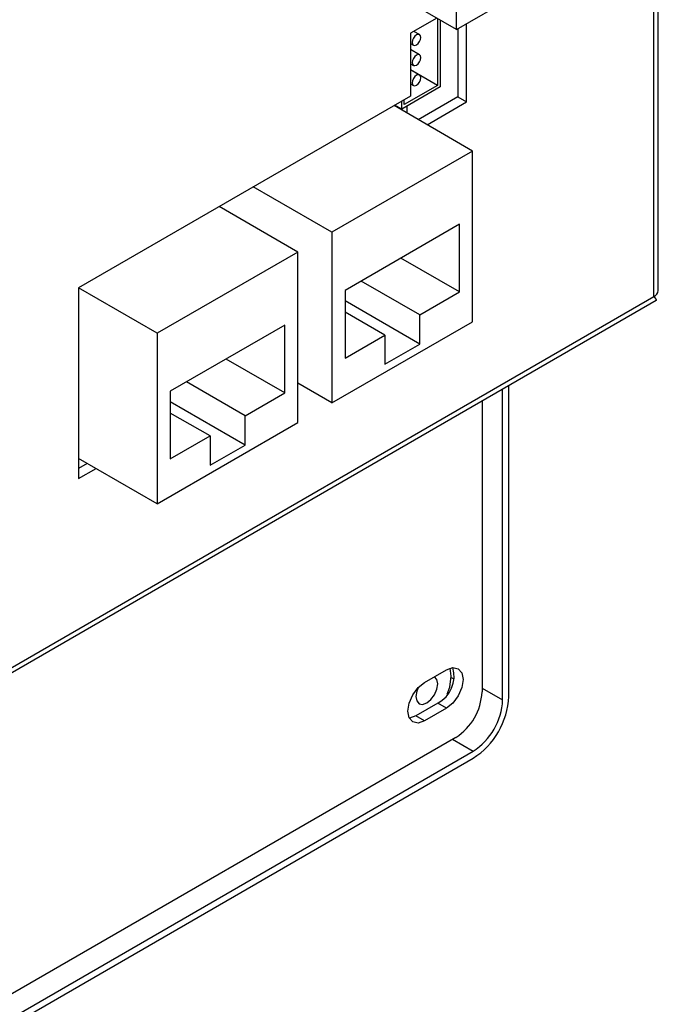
# Model space of a CAD drawing. Header units: millimetres. Extents: x 7187 to 8806, y -3756 to -2918.
# Tile 248 of 250: x 8656 to 8707, y -3238 to -3158. Entities that reach past the tile are written whole.
import ezdxf

# ---------------------------------------------------------------- set-up
doc = ezdxf.new("R2010")
doc.units = ezdxf.units.MM
doc.header["$LTSCALE"] = 3

msp = doc.modelspace()

# ---------------------------------------------------------------- linework, layer by layer
at = {"linetype": 'Continuous', "lineweight": 30}
for p, q in [((8707.213, -3180.055), (8707.213, -3080.763)), ((8706.862, -3180.545), (8706.862, -3081.253)), ((8690.881, -3158.945), (8690.881, -3147.105)), ((8690.881, -3158.945), (8685.648, -3155.924)), ((8690.881, -3158.945), (8695.76, -3156.128)), ((8689.291, -3158.027), (8687.169, -3159.251)), ((8689.347, -3158.059), (8689.347, -3163.465)), ((8689.559, -3158.182), (8689.559, -3163.588)), ((8687.896, -3159.365), (8687.434, -3159.098)), ((8690.987, -3158.884), (8690.987, -3164.396)), ((8691.694, -3164.804), (8691.694, -3158.475)), ((8687.169, -3159.251), (8687.169, -3164.33)), ((8687.169, -3160.08), (8687.404, -3160.216)), ((8687.896, -3160.998), (8687.169, -3160.578)), ((8687.169, -3161.713), (8687.404, -3161.849)), ((8689.347, -3163.465), (8687.169, -3162.208)), ((8687.896, -3162.631), (8687.169, -3162.211)), ((8689.559, -3163.588), (8686.448, -3165.384)), ((8689.347, -3163.465), (8686.66, -3165.016)), ((8687.169, -3163.346), (8687.404, -3163.482)), ((8687.169, -3164.33), (8660.299, -3179.842)), ((8686.66, -3165.016), (8686.66, -3164.624)), ((8690.987, -3164.396), (8687.791, -3166.241)), ((8690.987, -3164.396), (8691.694, -3164.804)), ((8692.189, -3168.78), (8685.825, -3165.106)), ((8686.448, -3165.384), (8685.896, -3165.065)), ((8686.448, -3165.384), (8686.448, -3164.746)), ((8686.851, -3165.151), (8686.851, -3165.698)), ((8688.499, -3166.649), (8691.694, -3164.804)), ((8692.189, -3168.78), (8680.805, -3175.352)), ((8692.189, -3182.579), (8692.189, -3168.78)), ((8680.805, -3175.352), (8674.441, -3171.678)), ((8678.047, -3176.944), (8671.683, -3173.27)), ((8691.129, -3174.7), (8681.865, -3180.047)), ((8691.129, -3180.17), (8691.129, -3174.7)), ((8680.805, -3175.352), (8680.805, -3189.151)), ((8678.047, -3176.944), (8666.663, -3183.516)), ((8678.047, -3190.743), (8678.047, -3176.944)), ((8691.129, -3180.17), (8686.39, -3177.435)), ((8687.911, -3182.028), (8683.173, -3179.292)), ((8576.33, -3255.899), (8706.862, -3180.545)), ((8666.663, -3183.516), (8660.299, -3179.842)), ((8660.299, -3179.842), (8660.299, -3195.275)), ((8681.865, -3180.047), (8681.865, -3185.518)), ((8687.911, -3182.028), (8691.129, -3180.17)), ((8575.657, -3256.693), (8707.037, -3180.849)), ((8687.911, -3184.396), (8681.865, -3180.906)), ((8685.083, -3183.661), (8681.865, -3181.803)), ((8687.911, -3184.396), (8687.911, -3182.028)), ((8676.986, -3182.864), (8667.723, -3188.211)), ((8676.986, -3188.335), (8676.986, -3182.864)), ((8680.805, -3189.151), (8692.189, -3182.579)), ((8666.663, -3183.516), (8666.663, -3197.315)), ((8681.865, -3185.518), (8685.083, -3183.661)), ((8685.083, -3183.661), (8685.083, -3186.029)), ((8685.083, -3186.029), (8687.911, -3184.396)), ((8676.986, -3188.335), (8672.248, -3185.599)), ((8673.769, -3190.192), (8669.031, -3187.456)), ((8680.805, -3189.151), (8678.047, -3187.559)), ((8695.113, -3212.89), (8695.113, -3187.733)), ((8667.723, -3188.211), (8667.723, -3193.682)), ((8673.769, -3190.192), (8676.986, -3188.335)), ((8694.618, -3213.176), (8694.618, -3188.019)), ((8673.769, -3192.56), (8667.723, -3189.07)), ((8692.949, -3188.982), (8692.949, -3212.526)), ((8670.941, -3191.825), (8667.723, -3189.967)), ((8666.663, -3197.315), (8678.047, -3190.743)), ((8673.769, -3192.56), (8673.769, -3190.192)), ((8667.723, -3193.682), (8670.941, -3191.825)), ((8670.941, -3191.825), (8670.941, -3194.193)), ((8670.941, -3194.193), (8673.769, -3192.56)), ((8666.663, -3197.315), (8660.299, -3193.642)), ((8661.006, -3194.05), (8660.299, -3194.458)), ((8660.299, -3195.275), (8661.713, -3194.458)), ((8688.3, -3211.76), (8690.068, -3210.74)), ((8690.464, -3211.246), (8690.37, -3210.605)), ((8690.461, -3211.359), (8690.67, -3211.477)), ((8692.949, -3212.229), (8694.618, -3213.176)), ((8689.361, -3213.435), (8687.593, -3214.455)), ((8690.068, -3213.843), (8688.3, -3214.863)), ((8690.068, -3213.843), (8689.361, -3213.435)), ((8688.3, -3214.863), (8687.593, -3214.455)), ((8690.828, -3216.201), (8560.701, -3291.322)), ((8690.571, -3216.349), (8692.225, -3217.321)), ((8560.701, -3293.248), (8692.225, -3217.321)), ((8560.701, -3293.819), (8692.225, -3217.892))]:
    msp.add_line(p, q, dxfattribs=at)
at = {"linetype": 'Continuous', "lineweight": 30, "flags": 128}
for points in [[(8687.997, -3159.59), (8687.971, -3159.452), (8687.896, -3159.365), (8687.783, -3159.343), (8687.65, -3159.389), (8687.517, -3159.497), (8687.404, -3159.649), (8687.329, -3159.822), (8687.303, -3159.991), (8687.329, -3160.129), (8687.404, -3160.216), (8687.517, -3160.238), (8687.65, -3160.192), (8687.783, -3160.084), (8687.896, -3159.932), (8687.971, -3159.759), (8687.997, -3159.59)], [(8687.997, -3161.223), (8687.971, -3161.085), (8687.896, -3160.998), (8687.783, -3160.976), (8687.65, -3161.022), (8687.517, -3161.13), (8687.404, -3161.282), (8687.329, -3161.455), (8687.303, -3161.624), (8687.329, -3161.762), (8687.404, -3161.849), (8687.517, -3161.871), (8687.65, -3161.825), (8687.783, -3161.717), (8687.896, -3161.565), (8687.971, -3161.392), (8687.997, -3161.223)], [(8687.997, -3162.856), (8687.971, -3162.718), (8687.896, -3162.631), (8687.783, -3162.609), (8687.65, -3162.655), (8687.517, -3162.763), (8687.404, -3162.915), (8687.329, -3163.088), (8687.303, -3163.257), (8687.329, -3163.395), (8687.404, -3163.482), (8687.517, -3163.504), (8687.65, -3163.458), (8687.783, -3163.35), (8687.896, -3163.198), (8687.971, -3163.025), (8687.997, -3162.856)], [(8690.068, -3210.74), (8690.582, -3210.561), (8691.018, -3210.646), (8691.309, -3210.981), (8691.411, -3211.516), (8691.309, -3212.168), (8691.018, -3212.84), (8690.582, -3213.428), (8690.068, -3213.843)], [(8689.361, -3211.883), (8689.294, -3211.531), (8689.102, -3211.311), (8689.102, -3211.311)], [(8690.131, -3212.71), (8690.33, -3212.153), (8690.464, -3211.246)], [(8688.3, -3214.863), (8687.786, -3215.042), (8687.35, -3214.957), (8687.059, -3214.622), (8686.957, -3214.087), (8687.059, -3213.435), (8687.35, -3212.763), (8687.786, -3212.175), (8688.3, -3211.76)], [(8687.767, -3212.196), (8687.66, -3212.474), (8687.593, -3212.904), (8687.66, -3213.255), (8687.852, -3213.476), (8688.139, -3213.532), (8688.477, -3213.414), (8688.815, -3213.141), (8689.102, -3212.754), (8689.294, -3212.313), (8689.361, -3211.883)], [(8687.593, -3214.455), (8687.079, -3214.634), (8687.065, -3214.635)]]:
    msp.add_lwpolyline(points, dxfattribs=at)
at = {"linetype": 'Continuous', "lineweight": 30}
msp.add_polyline3d([(8706.866, -3180.544, 0), (8706.866, -3180.544, 0), (8706.866, -3180.544, 0), (8706.866, -3180.554, 0), (8706.866, -3180.554, 0), (8706.876, -3180.554, 0), (8706.876, -3180.554, 0), (8706.876, -3180.564, 0), (8706.876, -3180.564, 0), (8706.876, -3180.564, 0), (8706.876, -3180.564, 0), (8706.886, -3180.574, 0), (8706.886, -3180.574, 0), (8706.886, -3180.574, 0), (8706.886, -3180.574, 0), (8706.886, -3180.584, 0), (8706.886, -3180.584, 0), (8706.896, -3180.584, 0), (8706.896, -3180.584, 0), (8706.896, -3180.594, 0), (8706.896, -3180.594, 0), (8706.896, -3180.594, 0), (8706.906, -3180.594, 0), (8706.906, -3180.604, 0), (8706.906, -3180.604, 0), (8706.906, -3180.604, 0), (8706.906, -3180.604, 0), (8706.906, -3180.614, 0), (8706.916, -3180.614, 0), (8706.916, -3180.614, 0), (8706.916, -3180.614, 0), (8706.916, -3180.614, 0), (8706.916, -3180.624, 0), (8706.916, -3180.624, 0), (8706.926, -3180.624, 0), (8706.926, -3180.624, 0), (8706.926, -3180.634, 0), (8706.926, -3180.634, 0), (8706.926, -3180.634, 0), (8706.926, -3180.634, 0), (8706.936, -3180.644, 0), (8706.936, -3180.644, 0), (8706.936, -3180.644, 0), (8706.936, -3180.644, 0), (8706.936, -3180.654, 0), (8706.936, -3180.654, 0), (8706.946, -3180.654, 0), (8706.946, -3180.654, 0), (8706.946, -3180.654, 0), (8706.946, -3180.664, 0), (8706.946, -3180.664, 0), (8706.946, -3180.664, 0), (8706.956, -3180.664, 0), (8706.956, -3180.674, 0), (8706.956, -3180.674, 0), (8706.956, -3180.674, 0), (8706.956, -3180.674, 0), (8706.956, -3180.684, 0), (8706.966, -3180.684, 0), (8706.966, -3180.684, 0), (8706.966, -3180.684, 0), (8706.966, -3180.684, 0), (8706.966, -3180.694, 0), (8706.966, -3180.694, 0), (8706.966, -3180.694, 0), (8706.976, -3180.694, 0), (8706.976, -3180.704, 0), (8706.976, -3180.704, 0), (8706.976, -3180.704, 0), (8706.976, -3180.704, 0), (8706.976, -3180.704, 0), (8706.976, -3180.714, 0), (8706.986, -3180.714, 0), (8706.986, -3180.714, 0), (8706.986, -3180.714, 0), (8706.986, -3180.724, 0), (8706.986, -3180.724, 0), (8706.986, -3180.724, 0), (8706.986, -3180.724, 0), (8706.996, -3180.724, 0), (8706.996, -3180.734, 0), (8706.996, -3180.734, 0), (8706.996, -3180.734, 0), (8706.996, -3180.734, 0), (8706.996, -3180.734, 0), (8706.996, -3180.744, 0), (8706.996, -3180.744, 0), (8707.006, -3180.744, 0), (8707.006, -3180.744, 0), (8707.006, -3180.744, 0), (8707.006, -3180.754, 0), (8707.006, -3180.754, 0), (8707.006, -3180.754, 0), (8707.006, -3180.754, 0), (8707.006, -3180.754, 0), (8707.006, -3180.764, 0), (8707.016, -3180.764, 0), (8707.016, -3180.764, 0), (8707.016, -3180.764, 0), (8707.016, -3180.764, 0), (8707.016, -3180.774, 0), (8707.016, -3180.774, 0), (8707.016, -3180.774, 0), (8707.016, -3180.774, 0), (8707.016, -3180.774, 0), (8707.016, -3180.784, 0), (8707.026, -3180.784, 0), (8707.026, -3180.784, 0), (8707.026, -3180.784, 0), (8707.026, -3180.784, 0), (8707.026, -3180.784, 0), (8707.026, -3180.794, 0), (8707.026, -3180.794, 0), (8707.026, -3180.794, 0), (8707.026, -3180.794, 0), (8707.026, -3180.794, 0), (8707.026, -3180.794, 0), (8707.026, -3180.804, 0), (8707.036, -3180.804, 0), (8707.036, -3180.804, 0), (8707.036, -3180.804, 0), (8707.036, -3180.804, 0), (8707.036, -3180.804, 0), (8707.036, -3180.814, 0), (8707.036, -3180.814, 0), (8707.036, -3180.814, 0), (8707.036, -3180.814, 0), (8707.036, -3180.814, 0), (8707.036, -3180.814, 0), (8707.036, -3180.814, 0), (8707.036, -3180.824, 0), (8707.036, -3180.824, 0), (8707.036, -3180.824, 0), (8707.036, -3180.824, 0), (8707.046, -3180.824, 0), (8707.046, -3180.824, 0), (8707.046, -3180.824, 0), (8707.046, -3180.824, 0), (8707.046, -3180.834, 0), (8707.046, -3180.834, 0), (8707.046, -3180.834, 0), (8707.046, -3180.834, 0), (8707.046, -3180.834, 0), (8707.046, -3180.834, 0), (8707.046, -3180.834, 0), (8707.046, -3180.834, 0), (8707.046, -3180.834, 0), (8707.046, -3180.844, 0), (8707.046, -3180.844, 0), (8707.046, -3180.844, 0), (8707.046, -3180.844, 0), (8707.046, -3180.844, 0), (8707.046, -3180.844, 0), (8707.046, -3180.844, 0), (8707.046, -3180.844, 0), (8707.046, -3180.844, 0), (8707.046, -3180.844, 0), (8707.046, -3180.844, 0), (8707.046, -3180.844, 0), (8707.046, -3180.844, 0), (8707.046, -3180.844, 0), (8707.046, -3180.844, 0), (8707.046, -3180.844, 0), (8707.046, -3180.854, 0), (8707.046, -3180.854, 0), (8707.046, -3180.854, 0), (8707.046, -3180.854, 0), (8707.046, -3180.854, 0), (8707.046, -3180.854, 0), (8707.046, -3180.854, 0), (8707.046, -3180.854, 0), (8707.046, -3180.854, 0), (8707.046, -3180.854, 0), (8707.046, -3180.854, 0), (8707.046, -3180.854, 0), (8707.046, -3180.854, 0), (8707.046, -3180.854, 0), (8707.046, -3180.854, 0), (8707.046, -3180.854, 0), (8707.046, -3180.854, 0), (8707.046, -3180.854, 0), (8707.046, -3180.854, 0), (8707.036, -3180.844, 0), (8707.036, -3180.844, 0), (8707.036, -3180.844, 0), (8707.036, -3180.844, 0), (8707.036, -3180.844, 0), (8707.036, -3180.844, 0), (8707.036, -3180.844, 0), (8707.036, -3180.844, 0), (8707.036, -3180.844, 0), (8707.036, -3180.844, 0)], dxfattribs=at)
for centre, radius, start, end in [((8706.613, -3179.995), 0.604, 294.37339, 354.30446), ((8688.22, -3211.242), 2.472, 297.47777, 16.01504), ((8688.344, -3212.317), 4.61, 302.60543, 357.39457), ((8688.842, -3212.605), 6.277, 302.60546, 357.39454), ((8689.422, -3212.939), 5.201, 302.60553, 357.39455)]:
    msp.add_arc(centre, radius, start, end, dxfattribs=at)

doc.saveas('drawing.dxf')
